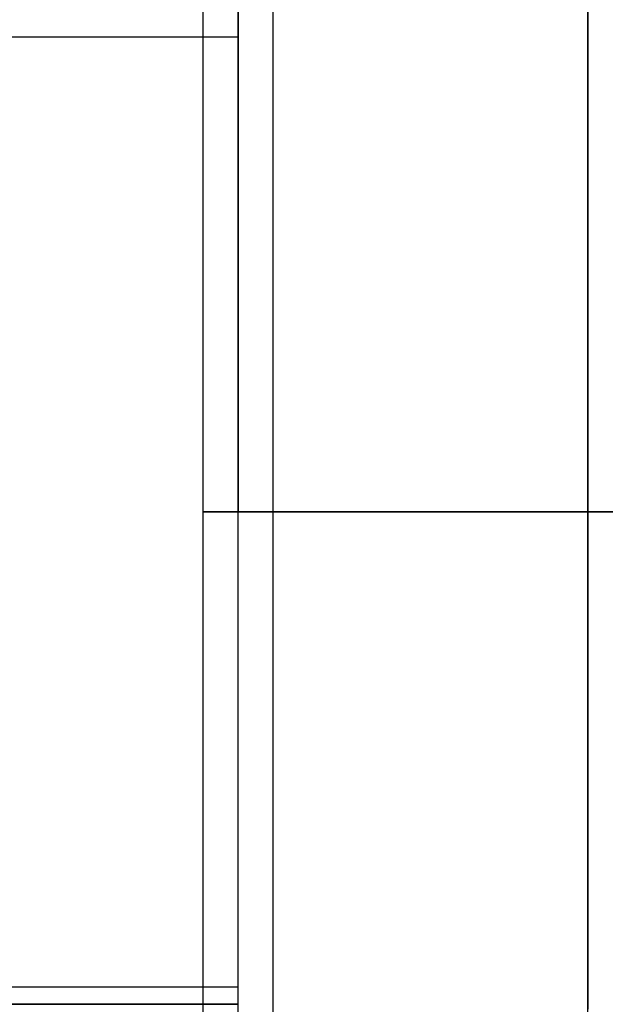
# Model space of a CAD drawing. Header units: millimetres. Extents: x -380 to 364, y -455 to 455.
# Tile 10 of 22: x -296 to -212, y -70 to 70. Entities that reach past the tile are written whole.
import ezdxf

# ---------------------------------------------------------------- set-up
doc = ezdxf.new("R2010")
doc.units = ezdxf.units.MM
doc.layers.add('MAIN-1', color=7, linetype='Continuous')
doc.layers.add('MAIN-2', color=7, linetype='Continuous')

msp = doc.modelspace()

# ---------------------------------------------------------------- linework, layer by layer
at = {"layer": 'MAIN-1'}
for p, q in [((-265, -455), (-265, 455)), ((-300.45, 67.92), (-265, 67.92)), ((-270, 0), (-270, 67.92)), ((-265, 0), (-270, 0)), ((-270, -67.92), (-270, 0)), ((-300.45, -67.92), (-265, -67.92)), ((-377.5, -70.42), (-265, -70.42))]:
    msp.add_line(p, q, dxfattribs=at)
at = {"layer": 'MAIN-2'}
for p, q in [((-260, -450), (-260, 450)), ((-214.97, 285.88), (-214.97, -31.39)), ((-215, 0), (-215, 149.25)), ((-264.99, 128.8), (-264.99, 0)), ((-215, 128.78), (-215, 0)), ((-270, 67.92), (-270, 72.92)), ((-264.99, 0), (-265, 0)), ((-215, 0), (-264.99, 0)), ((-264.99, -151), (-264.99, 0)), ((-210, 0), (-215, 0)), ((-215, 0), (-215, -71.1)), ((-270, 0), (-265, 0)), ((-265, 0), (-215, 0)), ((-215, 0), (-210, 0)), ((-215, -156), (-215, 0)), ((-215, -31.39), (-214.97, -31.39)), ((-214.97, -31.39), (-214.97, -48.07)), ((-214.97, -48.07), (-215, -48.07)), ((-270, -72.92), (-270, -67.92)), ((-377.5, -70.42), (-265, -70.42)), ((-265, -70.42), (-375, -70.42)), ((-265, -70.42), (-375, -70.42))]:
    msp.add_line(p, q, dxfattribs=at)

doc.saveas('drawing.dxf')
